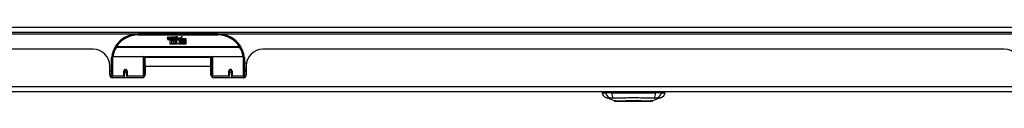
# Model space of a CAD drawing. Header units: inches. Extents: x 25 to 627, y 68 to 295.
# Tile 2 of 28: x 43.47 to 61.95, y 68.19 to 69.58. Entities that reach past the tile are written whole.
import ezdxf

# ---------------------------------------------------------------- set-up
doc = ezdxf.new("R2010")
doc.units = ezdxf.units.IN
doc.header["$MEASUREMENT"] = 0
doc.layers.add('Visible Edges(ANSI)', color=7, linetype='Continuous', lineweight=25)
doc.layers.add('Visible Tangent Edges(ANSI)', color=7, linetype='Continuous', lineweight=25)

msp = doc.modelspace()

# ---------------------------------------------------------------- linework, layer by layer
at = {"layer": 'Visible Edges(ANSI)'}
for p, q in [((25.09, 69.484), (84.892, 69.484)), ((47.191, 69.454), (45.691, 69.454)), ((46.245, 69.366), (46.252, 69.4)), ((46.252, 69.4), (46.265, 69.4)), ((46.265, 69.4), (46.259, 69.365)), ((46.282, 69.377), (46.286, 69.4)), ((46.286, 69.4), (46.299, 69.4)), ((46.291, 69.262), (46.291, 69.341)), ((46.299, 69.4), (46.293, 69.365)), ((46.309, 69.349), (46.308, 69.342)), ((46.308, 69.342), (46.32, 69.342)), ((46.312, 69.355), (46.31, 69.355)), ((46.312, 69.345), (46.312, 69.355)), ((46.323, 69.345), (46.312, 69.345)), ((46.315, 69.377), (46.319, 69.4)), ((46.319, 69.4), (46.333, 69.4)), ((46.32, 69.342), (46.32, 69.262)), ((46.333, 69.4), (46.323, 69.345)), ((46.325, 69.342), (46.347, 69.342)), ((46.325, 69.262), (46.325, 69.342)), ((46.329, 69.345), (46.353, 69.372)), ((46.345, 69.345), (46.329, 69.345)), ((46.34, 69.4), (46.356, 69.4)), ((46.353, 69.372), (46.34, 69.4)), ((46.358, 69.364), (46.345, 69.345)), ((46.347, 69.342), (46.354, 69.353)), ((46.354, 69.353), (46.354, 69.262)), ((46.356, 69.4), (46.363, 69.38)), ((46.361, 69.364), (46.358, 69.364)), ((46.358, 69.36), (46.366, 69.342)), ((46.358, 69.262), (46.358, 69.36)), ((46.368, 69.345), (46.361, 69.364)), ((46.363, 69.38), (46.366, 69.38)), ((46.366, 69.38), (46.379, 69.4)), ((46.366, 69.342), (46.388, 69.342)), ((46.385, 69.345), (46.368, 69.345)), ((46.395, 69.4), (46.371, 69.372)), ((46.371, 69.372), (46.385, 69.345)), ((46.379, 69.4), (46.395, 69.4)), ((46.388, 69.342), (46.388, 69.263)), ((46.388, 69.263), (46.425, 69.312)), ((46.394, 69.376), (46.431, 69.376)), ((46.401, 69.388), (46.401, 69.397)), ((46.425, 69.312), (46.404, 69.342)), ((46.429, 69.367), (46.405, 69.367)), ((46.434, 69.35), (46.441, 69.338)), ((46.441, 69.338), (46.473, 69.382)), ((46.475, 69.344), (46.455, 69.316)), ((46.455, 69.316), (46.492, 69.262)), ((46.473, 69.382), (46.475, 69.368)), ((46.475, 69.368), (46.518, 69.414)), ((46.477, 69.334), (46.475, 69.344)), ((46.492, 69.363), (46.477, 69.334)), ((46.492, 69.334), (46.492, 69.363)), ((46.591, 69.334), (46.492, 69.334)), ((46.492, 69.33), (46.591, 69.33)), ((46.492, 69.298), (46.492, 69.33)), ((46.591, 69.298), (46.492, 69.298)), ((46.518, 69.414), (46.494, 69.367)), ((46.494, 69.367), (46.591, 69.367)), ((46.591, 69.367), (46.591, 69.334)), ((46.591, 69.33), (46.591, 69.298)), ((44.848, 69.165), (30.933, 69.165)), ((46.32, 69.262), (46.291, 69.262)), ((46.354, 69.262), (46.325, 69.262)), ((46.425, 69.262), (46.358, 69.262)), ((46.439, 69.288), (46.425, 69.262)), ((46.457, 69.262), (46.439, 69.288)), ((46.591, 69.262), (46.457, 69.262)), ((46.492, 69.294), (46.591, 69.294)), ((46.492, 69.262), (46.492, 69.294)), ((46.591, 69.294), (46.591, 69.262)), ((61.949, 69.165), (48.034, 69.165)), ((45.191, 68.68), (45.191, 69.01)), ((45.21, 69.029), (45.795, 69.029)), ((45.811, 69.014), (45.811, 68.676)), ((45.825, 68.842), (45.825, 69.01)), ((47.056, 69.01), (45.825, 69.01)), ((47.056, 68.842), (47.056, 69.01)), ((47.071, 68.937), (47.056, 68.937)), ((47.071, 68.676), (47.071, 69.014)), ((47.086, 69.029), (47.671, 69.029)), ((47.691, 69.01), (47.691, 68.68)), ((45.16, 68.687), (45.16, 68.853)), ((45.191, 68.745), (45.16, 68.745)), ((45.435, 68.757), (45.435, 68.67)), ((45.437, 68.755), (45.435, 68.755)), ((45.437, 68.766), (45.437, 68.757)), ((45.441, 68.745), (45.438, 68.745)), ((45.475, 68.745), (45.472, 68.745)), ((45.476, 68.757), (45.476, 68.766)), ((45.478, 68.755), (45.476, 68.755)), ((45.478, 68.67), (45.478, 68.757)), ((45.825, 68.842), (45.825, 68.687)), ((47.056, 68.687), (47.056, 68.842)), ((47.071, 68.746), (47.056, 68.746)), ((47.403, 68.757), (47.403, 68.67)), ((47.405, 68.754), (47.403, 68.754)), ((47.409, 68.745), (47.407, 68.745)), ((47.443, 68.745), (47.441, 68.745)), ((47.446, 68.763), (47.444, 68.762)), ((47.444, 68.755), (47.446, 68.755)), ((47.445, 68.757), (47.445, 68.762)), ((47.447, 68.67), (47.447, 68.757)), ((47.726, 68.905), (47.691, 68.905)), ((47.722, 68.779), (47.691, 68.779)), ((47.722, 68.745), (47.691, 68.745)), ((47.722, 68.853), (47.722, 68.687)), ((45.191, 68.68), (45.191, 68.635)), ((45.766, 68.628), (45.219, 68.628)), ((45.435, 68.628), (45.435, 68.67)), ((45.478, 68.67), (45.478, 68.628)), ((45.811, 68.648), (45.811, 68.676)), ((47.071, 68.676), (47.071, 68.648)), ((47.663, 68.628), (47.115, 68.628)), ((47.403, 68.628), (47.403, 68.67)), ((47.447, 68.67), (47.447, 68.628)), ((47.691, 68.635), (47.691, 68.68)), ((84.794, 68.365), (25.189, 68.365)), ((54.401, 68.349), (54.469, 68.349)), ((54.579, 68.349), (54.469, 68.349)), ((54.634, 68.195), (54.475, 68.257)), ((54.579, 68.349), (55.403, 68.349)), ((55.508, 68.257), (55.348, 68.195)), ((55.514, 68.349), (55.403, 68.349)), ((55.514, 68.349), (55.582, 68.349))]:
    msp.add_line(p, q, dxfattribs=at)
at = {"layer": 'Visible Edges(ANSI)', "flags": 128}
for points in [[(45.196, 69.028), (45.196, 69.028), (45.196, 69.028), (45.196, 69.028), (45.196, 69.027), (45.196, 69.027), (45.196, 69.027), (45.196, 69.027), (45.196, 69.026), (45.196, 69.026), (45.196, 69.026), (45.196, 69.026), (45.196, 69.025), (45.196, 69.025), (45.196, 69.025), (45.196, 69.025), (45.196, 69.024), (45.196, 69.024), (45.195, 69.024), (45.195, 69.024), (45.195, 69.023), (45.195, 69.023), (45.195, 69.023), (45.195, 69.023), (45.195, 69.022)], [(47.686, 69.022), (47.686, 69.023), (47.686, 69.023), (47.686, 69.023), (47.686, 69.023), (47.686, 69.024), (47.686, 69.024), (47.686, 69.024), (47.686, 69.024), (47.686, 69.025), (47.686, 69.025), (47.686, 69.025), (47.686, 69.025), (47.686, 69.026), (47.685, 69.026), (47.685, 69.026), (47.685, 69.026), (47.685, 69.027), (47.685, 69.027), (47.685, 69.027), (47.685, 69.027), (47.685, 69.028), (47.685, 69.028), (47.685, 69.028), (47.685, 69.028)], [(45.435, 68.757), (45.435, 68.76), (45.435, 68.763), (45.436, 68.765), (45.437, 68.768), (45.439, 68.77), (45.441, 68.772), (45.443, 68.774), (45.445, 68.776), (45.448, 68.777), (45.451, 68.778), (45.453, 68.779), (45.456, 68.779), (45.459, 68.779), (45.462, 68.778), (45.465, 68.777), (45.468, 68.776), (45.47, 68.774), (45.472, 68.772), (45.474, 68.77), (45.475, 68.768), (45.477, 68.765), (45.477, 68.763), (45.478, 68.76), (45.478, 68.757)], [(47.403, 68.757), (47.403, 68.76), (47.404, 68.763), (47.405, 68.765), (47.406, 68.768), (47.407, 68.77), (47.409, 68.772), (47.411, 68.774), (47.414, 68.776), (47.416, 68.777), (47.419, 68.778), (47.422, 68.779), (47.425, 68.779), (47.428, 68.779), (47.431, 68.778), (47.433, 68.777), (47.436, 68.776), (47.438, 68.774), (47.441, 68.772), (47.442, 68.77), (47.444, 68.768), (47.445, 68.765), (47.446, 68.763), (47.446, 68.76), (47.447, 68.757)], [(45.825, 68.709), (45.825, 68.709), (45.825, 68.709), (45.825, 68.709), (45.825, 68.709), (45.825, 68.709), (45.825, 68.709), (45.825, 68.709), (45.825, 68.709), (45.825, 68.709), (45.825, 68.71), (45.825, 68.71), (45.825, 68.71), (45.825, 68.71), (45.825, 68.71), (45.825, 68.71), (45.825, 68.71), (45.825, 68.71), (45.825, 68.71), (45.825, 68.71), (45.825, 68.71), (45.825, 68.71), (45.825, 68.71), (45.825, 68.71), (45.825, 68.71)], [(47.056, 68.71), (47.056, 68.71), (47.056, 68.71), (47.056, 68.71), (47.056, 68.71), (47.056, 68.71), (47.056, 68.71), (47.056, 68.71), (47.056, 68.71), (47.056, 68.71), (47.056, 68.71), (47.056, 68.71), (47.056, 68.71), (47.056, 68.71), (47.056, 68.71), (47.056, 68.709), (47.056, 68.709), (47.056, 68.709), (47.056, 68.709), (47.057, 68.709), (47.057, 68.709), (47.057, 68.709), (47.057, 68.709), (47.057, 68.709), (47.057, 68.709)], [(54.636, 68.194), (54.636, 68.194), (54.638, 68.194), (54.64, 68.194), (54.643, 68.194), (54.647, 68.194), (54.651, 68.194), (54.657, 68.194), (54.663, 68.194), (54.67, 68.194), (54.678, 68.194), (54.687, 68.194), (54.696, 68.194), (54.706, 68.194), (54.717, 68.194), (54.728, 68.194), (54.74, 68.194), (54.752, 68.194), (54.766, 68.194), (54.779, 68.194), (54.793, 68.194), (54.808, 68.194), (54.823, 68.194), (54.839, 68.194), (54.855, 68.194), (54.871, 68.194), (54.888, 68.194), (54.905, 68.194), (54.922, 68.194), (54.939, 68.194), (54.956, 68.194), (54.974, 68.194), (54.991, 68.194), (55.009, 68.194), (55.026, 68.194), (55.043, 68.194), (55.061, 68.194), (55.078, 68.194), (55.094, 68.194), (55.111, 68.194), (55.127, 68.194), (55.143, 68.194), (55.159, 68.194), (55.174, 68.194), (55.189, 68.194), (55.203, 68.194), (55.217, 68.194), (55.23, 68.194), (55.242, 68.194), (55.254, 68.194), (55.266, 68.194), (55.276, 68.194), (55.286, 68.194), (55.296, 68.194), (55.304, 68.194), (55.312, 68.194), (55.319, 68.194), (55.326, 68.194), (55.331, 68.194), (55.336, 68.194), (55.339, 68.194), (55.342, 68.194), (55.345, 68.194), (55.346, 68.194), (55.346, 68.194)]]:
    msp.add_lwpolyline(points, dxfattribs=at)
at = {"layer": 'Visible Edges(ANSI)'}
for centre in [(45.456, 68.757), (47.425, 68.757)]:
    msp.add_circle(centre, 0.0197, dxfattribs=at)
for centre, radius, start, end in [((45.691, 68.954), 0.5, 90, 147.7623), ((46.274, 69.36), 0.0288, 169, 198.4748), ((46.256, 69.354), 0.0105, 198.4748, 269.6788), ((46.256, 69.368), 0.0246, 269.6788, 333.9508), ((46.271, 69.363), 0.0123, 169.9922, 203.5487), ((46.265, 69.361), 0.006, 203.5487, 276.1027), ((46.265, 69.367), 0.0126, 276.1027, 327.6083), ((46.236, 69.385), 0.0465, 328.5584, 350.8257), ((46.307, 69.359), 0.0288, 183.6169, 196.9928), ((46.289, 69.354), 0.0101, 196.9928, 269.4776), ((46.289, 69.368), 0.024, 269.4776, 327.4114), ((46.291, 69.365), 0.024, 268.7952, 316.5849), ((46.305, 69.363), 0.0123, 170, 203.5571), ((46.299, 69.361), 0.006, 203.5571, 276.03), ((46.298, 69.367), 0.0126, 276.03, 327.5992), ((46.27, 69.385), 0.0465, 327.5992, 350), ((46.42, 69.365), 0.0282, 156.1555, 203.8445), ((46.408, 69.359), 0.0152, 203.8445, 265.0802), ((46.419, 69.339), 0.0607, 81.5605, 107.3343), ((46.412, 69.36), 0.0307, 64.6784, 112.5609), ((46.414, 69.363), 0.00955, 151.4547, 231.1652), ((46.412, 69.374), 0.033, 257.079, 313.1785), ((46.412, 69.374), 0.0299, 260.4085, 314.1684), ((46.414, 69.364), 0.0109, 231.1652, 289.3797), ((46.413, 69.369), 0.0168, 289.3797, 352.9975), ((46.422, 69.379), 0.0096, 343.5261, 64.6784), ((46.425, 69.38), 0.0197, 356.5646, 81.5605), ((46.405, 69.381), 0.0398, 314.1684, 356.5646), ((47.191, 68.954), 0.5, 32.2377, 90), ((44.848, 68.853), 0.312, 0, 90), ((45.691, 68.954), 0.5, 147.7623, 171.4919), ((47.191, 68.954), 0.5, 8.5081, 32.2377), ((48.034, 68.853), 0.312, 90, 180), ((61.949, 68.853), 0.312, 0, 90), ((45.21, 69.01), 0.0197, 90, 180), ((45.795, 69.014), 0.0157, 0, 90), ((47.086, 69.014), 0.0157, 90, 180), ((47.671, 69.01), 0.0197, 0, 90), ((45.456, 68.757), 0.0217, 180, 0), ((47.425, 68.757), 0.0217, 189.147, 0), ((45.219, 68.687), 0.0591, 180, 270), ((45.766, 68.687), 0.0591, 270, 0), ((47.115, 68.687), 0.0591, 180, 270), ((47.663, 68.687), 0.0591, 270, 0), ((54.517, 68.367), 0.118, 188.6009, 248.7495), ((54.46, 68.341), 0.0394, 143.1301, 168.463), ((54.636, 68.199), 0.00492, 248.7495, 269.7912), ((55.346, 68.199), 0.00492, 270.2088, 291.2505), ((55.465, 68.367), 0.118, 291.2505, 351.3991), ((55.523, 68.341), 0.0394, 11.537, 36.8699)]:
    msp.add_arc(centre, radius, start, end, dxfattribs=at)
for start_param, end_param in [(3.444465, 3.571292), (5.853486, 5.980313)]:
    msp.add_ellipse((45.456, 68.765), major_axis=(0.0217, 0), ratio=0.267949, start_param=start_param, end_param=end_param, dxfattribs=at)
at = {"layer": 'Visible Tangent Edges(ANSI)'}
for p, q in [((25.09, 69.583), (84.125, 69.583)), ((30.121, 69.453), (45.659, 69.453)), ((45.691, 69.435), (45.691, 69.454)), ((45.691, 69.435), (47.191, 69.435)), ((47.191, 69.454), (47.191, 69.435)), ((47.222, 69.453), (62.76, 69.453)), ((45.284, 69.211), (45.268, 69.221)), ((47.597, 69.211), (45.284, 69.211)), ((45.284, 69.207), (45.284, 69.211)), ((45.284, 69.207), (47.597, 69.207)), ((47.614, 69.221), (47.597, 69.211)), ((47.597, 69.211), (47.597, 69.207)), ((45.21, 69.029), (45.21, 68.661)), ((45.795, 68.661), (45.795, 69.029)), ((47.073, 69.022), (45.808, 69.022)), ((47.086, 69.029), (47.086, 68.661)), ((47.671, 68.661), (47.671, 69.029)), ((45.425, 68.661), (45.425, 68.753)), ((45.447, 68.777), (45.465, 68.777)), ((45.488, 68.753), (45.488, 68.661)), ((47.056, 68.842), (45.825, 68.842)), ((47.393, 68.661), (47.393, 68.753)), ((47.456, 68.753), (47.456, 68.661)), ((45.21, 68.629), (45.21, 68.661)), ((45.425, 68.661), (45.21, 68.661)), ((45.425, 68.661), (45.425, 68.628)), ((45.795, 68.661), (45.488, 68.661)), ((45.488, 68.628), (45.488, 68.661)), ((45.795, 68.661), (45.795, 68.636)), ((47.086, 68.636), (47.086, 68.661)), ((47.393, 68.661), (47.086, 68.661)), ((47.393, 68.661), (47.393, 68.628)), ((47.671, 68.661), (47.456, 68.661)), ((47.456, 68.628), (47.456, 68.661)), ((47.671, 68.661), (47.671, 68.629)), ((25.189, 68.464), (84.794, 68.464))]:
    msp.add_line(p, q, dxfattribs=at)
at = {"layer": 'Visible Tangent Edges(ANSI)', "flags": 128}
for points in [[(45.488, 68.753), (45.488, 68.757), (45.487, 68.761), (45.486, 68.765), (45.484, 68.768), (45.482, 68.772), (45.479, 68.775), (45.476, 68.778), (45.473, 68.781), (45.469, 68.783), (45.465, 68.785), (45.461, 68.786), (45.456, 68.786), (45.452, 68.786), (45.448, 68.785), (45.444, 68.783), (45.44, 68.781), (45.437, 68.778), (45.434, 68.775), (45.431, 68.772), (45.429, 68.768), (45.427, 68.765), (45.426, 68.761), (45.425, 68.757), (45.425, 68.753)], [(45.825, 68.891), (45.824, 68.89), (45.824, 68.89), (45.823, 68.889), (45.822, 68.889), (45.822, 68.888), (45.821, 68.888), (45.82, 68.887), (45.82, 68.887), (45.819, 68.886), (45.819, 68.885), (45.818, 68.885), (45.817, 68.884), (45.817, 68.884), (45.816, 68.883), (45.816, 68.883), (45.815, 68.882), (45.814, 68.882), (45.814, 68.881), (45.813, 68.88), (45.813, 68.88), (45.812, 68.879), (45.812, 68.879), (45.811, 68.878), (45.811, 68.877)], [(45.811, 68.831), (45.811, 68.833), (45.811, 68.834), (45.811, 68.836), (45.811, 68.838), (45.811, 68.839), (45.812, 68.841), (45.812, 68.843), (45.813, 68.844), (45.813, 68.846), (45.813, 68.848), (45.814, 68.85), (45.815, 68.851), (45.815, 68.853), (45.816, 68.855), (45.817, 68.857), (45.817, 68.859), (45.818, 68.86), (45.819, 68.862), (45.82, 68.864), (45.821, 68.866), (45.822, 68.868), (45.823, 68.869), (45.824, 68.871), (45.825, 68.873)], [(45.825, 68.749), (45.824, 68.747), (45.824, 68.744), (45.823, 68.742), (45.823, 68.739), (45.822, 68.737), (45.821, 68.734), (45.821, 68.732), (45.82, 68.729), (45.82, 68.727), (45.819, 68.724), (45.819, 68.722), (45.818, 68.719), (45.818, 68.717), (45.817, 68.714), (45.817, 68.712), (45.816, 68.709), (45.816, 68.706), (45.816, 68.704), (45.815, 68.701), (45.815, 68.699), (45.815, 68.696), (45.814, 68.693), (45.814, 68.691), (45.814, 68.688)], [(47.068, 68.688), (47.067, 68.691), (47.067, 68.693), (47.067, 68.696), (47.066, 68.698), (47.066, 68.701), (47.066, 68.703), (47.065, 68.706), (47.065, 68.708), (47.065, 68.71), (47.064, 68.713), (47.064, 68.715), (47.063, 68.718), (47.063, 68.72), (47.062, 68.723), (47.062, 68.725), (47.061, 68.727), (47.061, 68.73), (47.06, 68.732), (47.06, 68.735), (47.059, 68.737), (47.059, 68.739), (47.058, 68.742), (47.058, 68.744), (47.057, 68.747)], [(47.456, 68.753), (47.456, 68.757), (47.455, 68.761), (47.454, 68.765), (47.453, 68.768), (47.45, 68.772), (47.448, 68.775), (47.445, 68.778), (47.441, 68.781), (47.437, 68.783), (47.433, 68.785), (47.429, 68.786), (47.425, 68.786), (47.421, 68.786), (47.416, 68.785), (47.412, 68.783), (47.409, 68.781), (47.405, 68.778), (47.402, 68.775), (47.399, 68.772), (47.397, 68.768), (47.396, 68.765), (47.394, 68.761), (47.394, 68.757), (47.393, 68.753)], [(54.475, 68.257), (54.475, 68.257), (54.475, 68.257), (54.476, 68.257), (54.477, 68.257), (54.478, 68.257), (54.479, 68.257), (54.481, 68.257), (54.483, 68.256), (54.485, 68.256), (54.488, 68.256), (54.491, 68.256), (54.494, 68.256), (54.497, 68.256), (54.501, 68.256), (54.505, 68.256), (54.509, 68.256), (54.513, 68.256), (54.517, 68.256), (54.522, 68.256), (54.527, 68.256), (54.532, 68.255), (54.537, 68.255), (54.543, 68.255), (54.551, 68.255)], [(54.551, 68.255), (54.553, 68.255), (54.554, 68.255), (54.555, 68.255), (54.557, 68.255), (54.559, 68.255), (54.56, 68.255), (54.562, 68.255), (54.564, 68.255), (54.566, 68.255), (54.568, 68.255), (54.57, 68.255), (54.572, 68.255), (54.575, 68.255), (54.577, 68.255), (54.579, 68.255), (54.582, 68.255), (54.584, 68.255), (54.586, 68.255), (54.589, 68.255), (54.592, 68.255), (54.594, 68.255), (54.597, 68.255), (54.6, 68.255), (54.603, 68.255)], [(54.603, 68.255), (54.636, 68.255), (54.667, 68.256), (54.698, 68.256), (54.73, 68.256), (54.762, 68.256), (54.794, 68.256), (54.827, 68.256), (54.859, 68.256), (54.892, 68.257), (54.925, 68.257), (54.958, 68.257), (54.991, 68.257), (55.024, 68.257), (55.057, 68.257), (55.09, 68.257), (55.123, 68.256), (55.155, 68.256), (55.188, 68.256), (55.22, 68.256), (55.252, 68.256), (55.284, 68.256), (55.315, 68.256), (55.346, 68.255), (55.38, 68.255)], [(54.717, 68.194), (54.71, 68.194), (54.704, 68.194), (54.698, 68.194), (54.692, 68.194), (54.687, 68.194), (54.681, 68.194), (54.676, 68.194), (54.672, 68.194), (54.667, 68.195), (54.663, 68.195), (54.659, 68.195), (54.656, 68.195), (54.652, 68.195), (54.649, 68.195), (54.646, 68.195), (54.644, 68.195), (54.642, 68.195), (54.64, 68.195), (54.638, 68.195), (54.637, 68.195), (54.636, 68.195), (54.635, 68.195), (54.634, 68.195), (54.634, 68.195)], [(54.764, 68.194), (54.761, 68.194), (54.759, 68.194), (54.757, 68.194), (54.755, 68.194), (54.753, 68.194), (54.751, 68.194), (54.749, 68.194), (54.747, 68.194), (54.745, 68.194), (54.743, 68.194), (54.741, 68.194), (54.739, 68.194), (54.737, 68.194), (54.735, 68.194), (54.733, 68.194), (54.731, 68.194), (54.729, 68.194), (54.727, 68.194), (54.726, 68.194), (54.724, 68.194), (54.722, 68.194), (54.72, 68.194), (54.718, 68.194), (54.717, 68.194)], [(55.219, 68.194), (55.203, 68.194), (55.186, 68.194), (55.168, 68.194), (55.15, 68.194), (55.131, 68.195), (55.112, 68.195), (55.093, 68.195), (55.073, 68.195), (55.053, 68.195), (55.032, 68.195), (55.012, 68.195), (54.991, 68.195), (54.97, 68.195), (54.95, 68.195), (54.93, 68.195), (54.909, 68.195), (54.89, 68.195), (54.87, 68.195), (54.851, 68.195), (54.832, 68.194), (54.814, 68.194), (54.796, 68.194), (54.78, 68.194), (54.764, 68.194)], [(55.266, 68.194), (55.264, 68.194), (55.262, 68.194), (55.26, 68.194), (55.259, 68.194), (55.257, 68.194), (55.255, 68.194), (55.253, 68.194), (55.251, 68.194), (55.249, 68.194), (55.247, 68.194), (55.245, 68.194), (55.243, 68.194), (55.241, 68.194), (55.239, 68.194), (55.237, 68.194), (55.235, 68.194), (55.233, 68.194), (55.231, 68.194), (55.229, 68.194), (55.227, 68.194), (55.225, 68.194), (55.223, 68.194), (55.221, 68.194), (55.219, 68.194)], [(55.348, 68.195), (55.348, 68.195), (55.347, 68.195), (55.347, 68.195), (55.346, 68.195), (55.344, 68.195), (55.343, 68.195), (55.341, 68.195), (55.338, 68.195), (55.336, 68.195), (55.333, 68.195), (55.33, 68.195), (55.327, 68.195), (55.323, 68.195), (55.319, 68.195), (55.315, 68.195), (55.31, 68.194), (55.306, 68.194), (55.301, 68.194), (55.296, 68.194), (55.29, 68.194), (55.284, 68.194), (55.278, 68.194), (55.272, 68.194), (55.266, 68.194)], [(55.38, 68.255), (55.382, 68.255), (55.385, 68.255), (55.388, 68.255), (55.391, 68.255), (55.393, 68.255), (55.396, 68.255), (55.398, 68.255), (55.401, 68.255), (55.403, 68.255), (55.405, 68.255), (55.408, 68.255), (55.41, 68.255), (55.412, 68.255), (55.414, 68.255), (55.416, 68.255), (55.418, 68.255), (55.42, 68.255), (55.422, 68.255), (55.424, 68.255), (55.425, 68.255), (55.427, 68.255), (55.428, 68.255), (55.43, 68.255), (55.431, 68.255)], [(55.431, 68.255), (55.439, 68.255), (55.445, 68.255), (55.45, 68.255), (55.455, 68.256), (55.46, 68.256), (55.465, 68.256), (55.469, 68.256), (55.474, 68.256), (55.478, 68.256), (55.482, 68.256), (55.485, 68.256), (55.488, 68.256), (55.491, 68.256), (55.494, 68.256), (55.497, 68.256), (55.499, 68.256), (55.501, 68.257), (55.503, 68.257), (55.504, 68.257), (55.506, 68.257), (55.506, 68.257), (55.507, 68.257), (55.508, 68.257), (55.508, 68.257)]]:
    msp.add_lwpolyline(points, dxfattribs=at)
at = {"layer": 'Visible Tangent Edges(ANSI)'}
for centre, start, end in [((45.691, 68.954), 90, 147.7623), ((47.191, 68.954), 32.2377, 90), ((45.691, 68.951), 147.7623, 170.5651), ((47.191, 68.951), 9.4349, 32.2377)]:
    msp.add_arc(centre, 0.48, start, end, dxfattribs=at)
for centre, major_axis, ratio, start_param, end_param in [((45.284, 69.211), (-0.0167, 0.0105), 0.161367, 0, 1.672214), ((47.597, 69.211), (0.0167, 0.0105), 0.161367, 4.610972, 6.283185), ((45.216, 69.026), (-0.0195, 0.0029), 0.187781, 0, 0.58509), ((47.666, 69.026), (0.0195, 0.0029), 0.187781, 5.698095, 6.283185), ((45.425, 68.757), (0.00984, 0), 0.476565, 4.712389, 6.283185), ((45.488, 68.757), (-0.00984, 0), 0.476565, 0, 1.570796), ((47.393, 68.757), (0.00984, 0), 0.476565, 4.712389, 6.283185), ((47.456, 68.757), (-0.00984, 0), 0.476565, 0, 1.570796), ((45.21, 68.68), (-0.0197, 0), 0.965926, 0, 1.570796), ((45.425, 68.67), (0.00984, 0), 0.965926, 4.712389, 6.283185), ((45.488, 68.67), (-0.00984, 0), 0.965926, 0, 1.570796), ((45.795, 68.676), (0.0157, 0), 0.965926, 4.712389, 6.283185), ((47.086, 68.676), (-0.0157, 0), 0.965926, 0, 1.570796), ((47.393, 68.67), (0.00984, 0), 0.965926, 4.712389, 6.283185), ((47.456, 68.67), (-0.00984, 0), 0.965926, 0, 1.570796), ((47.671, 68.68), (0.0197, 0), 0.965926, 4.712389, 6.283185), ((54.579, 68.369), (0.016, -0.117), 0.948273, 4.754759, 5.892029), ((54.617, 68.369), (-0.005, -0.118), 0.314585, 4.896593, 6.033863), ((55.365, 68.369), (0.005, -0.118), 0.314585, 0.249322, 1.386592), ((55.403, 68.369), (-0.016, -0.117), 0.948273, 0.391156, 1.528426)]:
    msp.add_ellipse(centre, major_axis=major_axis, ratio=ratio, start_param=start_param, end_param=end_param, dxfattribs=at)

doc.saveas('drawing.dxf')
